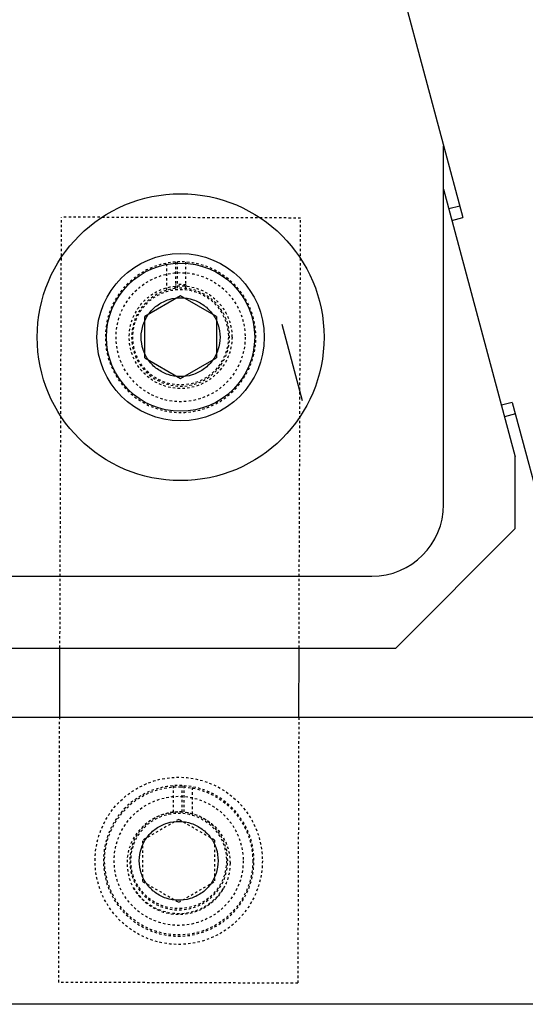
# Model space of a CAD drawing. Header units: millimetres. Extents: x -24622 to 57, y -1603 to 1112.
# Tile 99 of 219: x -1825 to -1804, y 644 to 685. Entities that reach past the tile are written whole.
import ezdxf

# ---------------------------------------------------------------- set-up
doc = ezdxf.new("R2010")
doc.units = ezdxf.units.MM
doc.linetypes.add('HIDDEN', pattern=[0.2, 0.1, -0.1])
doc.layers.add('DEFAULT_2', color=8, linetype='HIDDEN')

msp = doc.modelspace()

# ---------------------------------------------------------------- linework, layer by layer
at = {"color": 7, "linetype": 'Continuous'}
for p, q in [((-1815.405, 709.298), (-1806.623, 676.522)), ((-1807.426, 664.521), (-1807.426, 679.521)), ((-1807.426, 677.717), (-1804.426, 666.521)), ((-1806.752, 677.005), (-1807.203, 676.884)), ((-1807.074, 676.401), (-1806.623, 676.522)), ((-1818.426, 673.253), (-1819.926, 672.387)), ((-1816.926, 672.387), (-1818.426, 673.253)), ((-1819.926, 670.655), (-1819.926, 672.387)), ((-1816.926, 672.387), (-1816.926, 670.655)), ((-1814.193, 672.061), (-1813.339, 668.873)), ((-1819.926, 670.655), (-1818.426, 669.789)), ((-1818.426, 669.789), (-1816.926, 670.655)), ((-1804.552, 668.795), (-1805.003, 668.674)), ((-1804.552, 668.795), (-1801.022, 655.621)), ((-1804.423, 668.312), (-1804.874, 668.191)), ((-1804.426, 663.521), (-1804.426, 666.521)), ((-1804.426, 663.521), (-1809.426, 658.521)), ((-1871.506, 661.521), (-1810.426, 661.521)), ((-1867.426, 658.521), (-1809.426, 658.521)), ((-1823.484, 655.621), (-1823.473, 658.521)), ((-1813.484, 655.621), (-1813.473, 658.521)), ((-1788.506, 655.621), (-1871.506, 655.621)), ((-1788.506, 643.621), (-1908.506, 643.621))]:
    msp.add_line(p, q, dxfattribs=at)
for radius in [6, 3.5, 3.1]:
    msp.add_circle((-1818.426, 671.521), radius, dxfattribs=at)
msp.add_arc((-1810.426, 664.521), 3, 270, 360, dxfattribs=at)
for points, start_tangent, end_tangent in [([(-1820.076, 671.521), (-1819.989, 672.049), (-1819.741, 672.518), (-1819.368, 672.876), (-1818.909, 673.099), (-1818.403, 673.171), (-1817.899, 673.085), (-1817.447, 672.849), (-1817.09, 672.489), (-1816.858, 672.035), (-1816.776, 671.521)], (0.011528, 0.999934), (0.013631, -0.999907)), ([(-1816.776, 671.521), (-1816.863, 670.993), (-1817.111, 670.525), (-1817.484, 670.167), (-1817.943, 669.944), (-1818.45, 669.872), (-1818.953, 669.958), (-1819.406, 670.193), (-1819.763, 670.554), (-1819.994, 671.008), (-1820.076, 671.521)], (-0.011528, -0.999934), (-0.013631, 0.999907)), ([(-1820.156, 649.621), (-1820.068, 650.15), (-1819.82, 650.619), (-1819.447, 650.976), (-1818.988, 651.199), (-1818.482, 651.271), (-1817.978, 651.185), (-1817.526, 650.949), (-1817.169, 650.589), (-1816.938, 650.135), (-1816.856, 649.621)], (0.012023, 0.999928), (0.013236, -0.999912)), ([(-1816.856, 649.621), (-1816.943, 649.092), (-1817.191, 648.624), (-1817.564, 648.266), (-1818.023, 648.043), (-1818.529, 647.972), (-1819.033, 648.058), (-1819.485, 648.294), (-1819.842, 648.654), (-1820.074, 649.108), (-1820.156, 649.621)], (-0.012023, -0.999928), (-0.013236, 0.999912))]:
    msp.add_spline(points, degree=3, dxfattribs=dict(at, start_tangent=start_tangent, end_tangent=end_tangent))
at = {"layer": 'DEFAULT_2', "color": 8, "linetype": 'HIDDEN'}
for p, q in [((-1823.473, 658.521), (-1823.408, 676.539)), ((-1813.408, 676.503), (-1823.408, 676.539)), ((-1813.473, 658.521), (-1813.408, 676.503)), ((-1819.004, 673.488), (-1819.004, 674.618)), ((-1818.646, 674.664), (-1818.646, 673.559)), ((-1818.564, 674.668), (-1818.564, 673.567)), ((-1818.206, 673.559), (-1818.206, 674.664)), ((-1823.524, 644.54), (-1823.484, 655.621)), ((-1813.484, 655.621), (-1813.524, 644.503)), ((-1818.726, 651.659), (-1818.726, 652.764)), ((-1818.368, 652.768), (-1818.368, 651.667)), ((-1818.286, 652.764), (-1818.286, 651.659)), ((-1817.928, 651.588), (-1817.928, 652.718)), ((-1818.506, 651.353), (-1820.006, 650.487)), ((-1817.006, 650.487), (-1818.506, 651.353)), ((-1820.006, 648.755), (-1820.006, 650.487)), ((-1817.006, 650.487), (-1817.006, 648.755)), ((-1820.006, 648.755), (-1818.506, 647.889)), ((-1818.506, 647.889), (-1817.006, 648.755)), ((-1813.524, 644.503), (-1823.524, 644.54))]:
    msp.add_line(p, q, dxfattribs=at)
for centre, radius in [((-1818.426, 671.521), 2.7), ((-1818.426, 671.521), 2.15), ((-1818.426, 671.521), 2), ((-1818.506, 649.621), 3.5), ((-1818.506, 649.621), 3.1), ((-1818.506, 649.621), 2.7), ((-1818.506, 649.521), 2.15), ((-1818.506, 649.621), 2)]:
    msp.add_circle(centre, radius, dxfattribs=at)
for centre, radius, start, end in [((-1818.426, 671.521), 3.15, 94.0049, 92.5002), ((-1818.426, 671.521), 2.2, 84.2608, 95.7392), ((-1818.426, 671.521), 2.05, 96.1607, 93.8434), ((-1818.506, 649.621), 3.15, 87.4998, 85.995), ((-1818.506, 649.621), 2.05, 86.1566, 83.8392), ((-1818.506, 649.621), 2.2, 210.9721, 328.6127)]:
    msp.add_arc(centre, radius, start, end, dxfattribs=at)
for points, start_tangent, end_tangent in [([(-1818.668, 673.558), (-1818.659, 673.59), (-1818.646, 673.71)], (0.325842, 0.945424), (0, 1)), ([(-1818.206, 673.71), (-1818.208, 673.668), (-1818.228, 673.562)], (0, -1), (-0.355412, -0.93471))]:
    msp.add_spline(points, degree=3, dxfattribs=dict(at, start_tangent=start_tangent, end_tangent=end_tangent))

doc.saveas('drawing.dxf')
